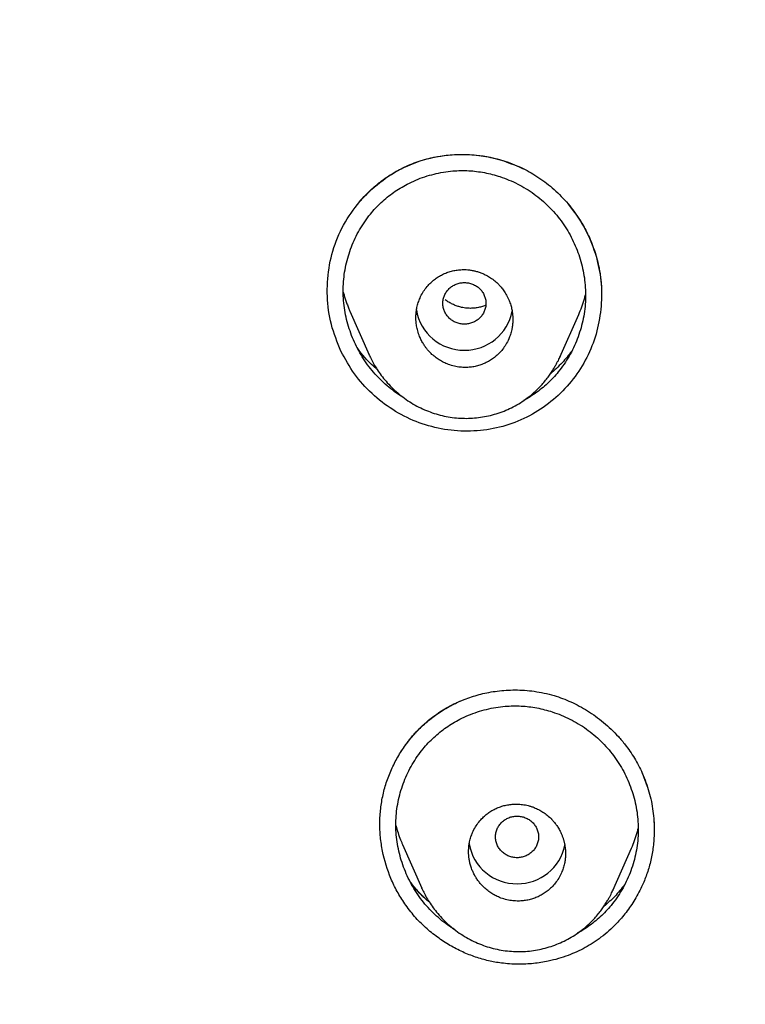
# Model space of a CAD drawing. Header units: millimetres. Extents: x 8 to 601, y 12 to 948.
# Tile 93 of 125: x 292 to 305, y 911 to 930. Entities that reach past the tile are written whole.
import ezdxf

# ---------------------------------------------------------------- set-up
doc = ezdxf.new("R2010")
doc.units = ezdxf.units.MM

msp = doc.modelspace()

# ---------------------------------------------------------------- linework, layer by layer
at = {"color": 7, "linetype": 'Continuous', "lineweight": 30}
for p, q in [((297.886, 924.273), (298.244, 923.462)), ((301.786, 923.42), (302.134, 924.209)), ((301.79, 923.434), (301.785, 923.421)), ((303.311, 915.702), (303.407, 915.448)), ((298.863, 914.373), (299.221, 913.562)), ((302.767, 913.516), (303.114, 914.302)), ((299.224, 913.555), (299.221, 913.562)), ((302.77, 913.527), (302.765, 913.516))]:
    msp.add_line(p, q, dxfattribs=at)
for centre, radius, start, end in [((299.999, 924.438), 0.89, 189.3335, 270.8064), ((300.023, 924.439), 0.891, 269.2406, 349.1146), ((300.977, 914.533), 0.89, 189.6466, 270.8027), ((301.001, 914.534), 0.892, 269.2454, 348.6999)]:
    msp.add_arc(centre, radius, start, end, dxfattribs=at)
for points, knots in [([(367.724, 842.606), (368.186, 843.834), (369.104, 846.279), (370.088, 850.049), (370.862, 853.83), (371.446, 857.622), (371.933, 861.808), (372.287, 866.387), (372.497, 871.352), (372.592, 876.9), (372.582, 883.029), (372.57, 889.759), (372.467, 896.508), (372.148, 903.286), (371.604, 908.942), (370.934, 913.465), (370.268, 916.863), (369.389, 920.247), (368.233, 923.591), (366.816, 926.668), (365.139, 929.432), (363.245, 931.847), (361.035, 933.992), (358.596, 935.846), (356.014, 937.444), (352.893, 939.047), (349.207, 940.568), (344.957, 941.937), (340.641, 943.02), (336.275, 943.847), (331.874, 944.416), (327.463, 944.74), (323.071, 944.867), (318.7, 944.878), (314.329, 944.865), (309.936, 944.738), (305.525, 944.416), (301.124, 943.848), (296.759, 943.02), (292.442, 941.939), (288.193, 940.568), (284.506, 939.048), (281.385, 937.445), (278.803, 935.848), (276.364, 933.992), (274.154, 931.848), (272.261, 929.432), (270.584, 926.668), (269.166, 923.592), (268.011, 920.247), (267.131, 916.863), (266.466, 913.465), (265.796, 908.942), (265.251, 903.286), (264.933, 896.508), (264.829, 889.759), (264.817, 883.029), (264.807, 876.449), (264.93, 869.996), (265.277, 863.671), (265.856, 858.212), (266.575, 853.627), (267.344, 849.914), (268.318, 846.213), (269.222, 843.812), (269.676, 842.606)], [0, 0, 0, 0, 0.01422, 0.028301, 0.042283, 0.056188, 0.070046, 0.088148, 0.106186, 0.124159, 0.148558, 0.172923, 0.197399, 0.221993, 0.24671, 0.259145, 0.27167, 0.284302, 0.297067, 0.309991, 0.320883, 0.3319, 0.342924, 0.353811, 0.364567, 0.375221, 0.391058, 0.40678, 0.422432, 0.438055, 0.453668, 0.469227, 0.484683, 0.500001, 0.515318, 0.530774, 0.546334, 0.561944, 0.577571, 0.59322, 0.608942, 0.624779, 0.635434, 0.646191, 0.657076, 0.668103, 0.679114, 0.690014, 0.702933, 0.7157, 0.728331, 0.740856, 0.753291, 0.778008, 0.802602, 0.827078, 0.851444, 0.875842, 0.898728, 0.921719, 0.944802, 0.958463, 0.9722, 0.986034, 1, 1, 1, 1]), ([(366.332, 842.728), (366.708, 843.715), (367.459, 845.689), (368.322, 848.729), (369.035, 851.799), (369.607, 854.894), (370.066, 858.003), (370.5, 861.715), (370.849, 866.034), (371.072, 870.955), (371.172, 876.1), (371.177, 881.465), (371.162, 887.054), (371.105, 892.646), (370.932, 898.243), (370.577, 903.84), (370.074, 908.492), (369.509, 912.198), (368.981, 914.964), (368.324, 917.709), (367.508, 920.417), (366.501, 923.069), (365.372, 925.421), (364.155, 927.464), (362.906, 929.211), (361.492, 930.837), (359.748, 932.485), (357.646, 934.094), (355.195, 935.625), (352.457, 937.048), (349.444, 938.344), (346.168, 939.5), (342.829, 940.466), (339.443, 941.262), (335.737, 941.953), (331.711, 942.482), (327.376, 942.809), (323.037, 942.941), (318.701, 942.955), (314.363, 942.94), (310.023, 942.807), (305.687, 942.482), (301.661, 941.953), (297.957, 941.263), (294.571, 940.467), (291.233, 939.499), (287.956, 938.343), (284.942, 937.048), (282.205, 935.625), (279.754, 934.094), (277.654, 932.484), (275.908, 930.838), (274.496, 929.211), (273.245, 927.464), (272.029, 925.42), (270.899, 923.069), (269.892, 920.417), (269.077, 917.709), (268.42, 914.965), (267.892, 912.198), (267.327, 908.493), (266.823, 903.84), (266.469, 898.244), (266.296, 892.647), (266.238, 887.054), (266.223, 881.465), (266.228, 876.175), (266.323, 871.179), (266.527, 866.482), (266.885, 861.789), (267.366, 857.69), (267.915, 854.186), (268.478, 851.272), (269.172, 848.382), (270.001, 845.519), (270.712, 843.659), (271.068, 842.728)], [0, 0, 0, 0, 0.011709, 0.0234, 0.035079, 0.046745, 0.058401, 0.070053, 0.08835, 0.106637, 0.124908, 0.145647, 0.166375, 0.187119, 0.207887, 0.228673, 0.249479, 0.259892, 0.270315, 0.28075, 0.291198, 0.301658, 0.31213, 0.319994, 0.327864, 0.335737, 0.343609, 0.354092, 0.364563, 0.37502, 0.38755, 0.400066, 0.41258, 0.425091, 0.437599, 0.45323, 0.468841, 0.484431, 0.499999, 0.515569, 0.531166, 0.546782, 0.562408, 0.574915, 0.587424, 0.599934, 0.612454, 0.624987, 0.635443, 0.645912, 0.656393, 0.664263, 0.672136, 0.680006, 0.687871, 0.698343, 0.708803, 0.71925, 0.729685, 0.740108, 0.750521, 0.771326, 0.792113, 0.81288, 0.833624, 0.854353, 0.875091, 0.892532, 0.909986, 0.927451, 0.944927, 0.955919, 0.966921, 0.977933, 0.988958, 1, 1, 1, 1]), ([(268.531, 912.564), (268.549, 912.666), (268.616, 913.045), (268.744, 913.699), (268.915, 914.526), (269.099, 915.35), (269.295, 916.171), (269.491, 916.933), (269.684, 917.637), (269.871, 918.282), (270.068, 918.924), (270.275, 919.563), (270.493, 920.198), (270.722, 920.829), (270.963, 921.456), (271.208, 922.057), (271.456, 922.633), (271.706, 923.183), (271.966, 923.729), (272.238, 924.27), (272.522, 924.807), (272.817, 925.339), (273.125, 925.862), (273.444, 926.378), (273.775, 926.885), (274.119, 927.384), (274.474, 927.874), (274.84, 928.352), (275.216, 928.819), (275.601, 929.273), (275.999, 929.718), (276.41, 930.156), (276.837, 930.586), (277.279, 931.009), (277.733, 931.42), (278.199, 931.82), (278.674, 932.209), (279.158, 932.587), (279.649, 932.953), (280.148, 933.308), (280.654, 933.653), (281.168, 933.988), (281.688, 934.313), (282.211, 934.627), (282.736, 934.93), (283.264, 935.223), (283.797, 935.507), (284.368, 935.801), (284.978, 936.102), (285.629, 936.411), (286.285, 936.708), (286.946, 936.996), (287.612, 937.273), (288.343, 937.565), (289.141, 937.869), (290.006, 938.182), (290.876, 938.48), (291.751, 938.764), (292.63, 939.035), (293.495, 939.287), (294.347, 939.524), (295.185, 939.745), (296.026, 939.955), (296.87, 940.155), (297.77, 940.357), (298.726, 940.557), (299.738, 940.754), (300.753, 940.937), (301.771, 941.106), (302.791, 941.26), (303.794, 941.398), (304.779, 941.52), (305.746, 941.627), (306.715, 941.722), (307.685, 941.805), (308.563, 941.871), (309.349, 941.921), (310.044, 941.96), (310.739, 941.994), (311.434, 942.023), (312.129, 942.048), (312.821, 942.069), (313.477, 942.086), (314.091, 942.099), (314.525, 942.106), (314.816, 942.11), (314.971, 942.113), (315.135, 942.115), (315.313, 942.117), (315.503, 942.119), (315.706, 942.121), (315.923, 942.124), (316.152, 942.126), (316.394, 942.127), (316.65, 942.129), (316.918, 942.131), (317.194, 942.132), (317.477, 942.133), (317.766, 942.134), (318.067, 942.134), (318.38, 942.135), (318.592, 942.135), (318.7, 942.135)], [0, 0, 0, 0, 0.004907, 0.01823, 0.031552, 0.044874, 0.058195, 0.071517, 0.082113, 0.092703, 0.103288, 0.113871, 0.124451, 0.135026, 0.145601, 0.156177, 0.165673, 0.175171, 0.184677, 0.194195, 0.203733, 0.213286, 0.222822, 0.232321, 0.241809, 0.251289, 0.260763, 0.270232, 0.279533, 0.288835, 0.298136, 0.30744, 0.316942, 0.326457, 0.33599, 0.345539, 0.355072, 0.364592, 0.374103, 0.383588, 0.39307, 0.402552, 0.412036, 0.421522, 0.430839, 0.440157, 0.449476, 0.458795, 0.469886, 0.480975, 0.492073, 0.503176, 0.514282, 0.52539, 0.539532, 0.553673, 0.567815, 0.581953, 0.596079, 0.610186, 0.623485, 0.636788, 0.650095, 0.663403, 0.676712, 0.692523, 0.708332, 0.724143, 0.739953, 0.755763, 0.771572, 0.78648, 0.801386, 0.816294, 0.831202, 0.846111, 0.856761, 0.867412, 0.878064, 0.888716, 0.899368, 0.91002, 0.920554, 0.929475, 0.938245, 0.940517, 0.942839, 0.945354, 0.948068, 0.950982, 0.954095, 0.957408, 0.96092, 0.964633, 0.968545, 0.972658, 0.97697, 0.98122, 0.985648, 0.990254, 0.995038, 1, 1, 1, 1]), ([(297.718, 923.529), (297.652, 923.693), (297.52, 924.02), (297.452, 924.546), (297.48, 925.072), (297.615, 925.581), (297.855, 926.049), (298.186, 926.457), (298.592, 926.791), (299.061, 927.034), (299.572, 927.17), (300.099, 927.194), (300.623, 927.121), (300.944, 926.985), (301.104, 926.917)], [0, 0, 0, 0, 0.0838635, 0.1675084, 0.2509801, 0.3343609, 0.4176427, 0.500816, 0.5840395, 0.6675494, 0.7510824, 0.8343771, 0.9176415, 1, 1, 1, 1]), ([(297.995, 926.215), (298.008, 926.23), (298.034, 926.264), (298.081, 926.321), (298.138, 926.386), (298.207, 926.459), (298.29, 926.539), (298.377, 926.615), (298.468, 926.687), (298.561, 926.753), (298.664, 926.82), (298.779, 926.887), (298.905, 926.951), (299.043, 927.011), (299.193, 927.065), (299.344, 927.108), (299.492, 927.14), (299.637, 927.163), (299.789, 927.178), (299.947, 927.184), (300.111, 927.18), (300.281, 927.165), (300.454, 927.138), (300.631, 927.098), (300.81, 927.043), (300.98, 926.978), (301.139, 926.902), (301.287, 926.82), (301.433, 926.725), (301.575, 926.619), (301.712, 926.501), (301.844, 926.37), (301.969, 926.227), (302.086, 926.073), (302.185, 925.921), (302.266, 925.775), (302.334, 925.637), (302.394, 925.494), (302.427, 925.394), (302.444, 925.344)], [0, 0, 0, 0, 0.0113213, 0.0249208, 0.0408508, 0.0591466, 0.079833, 0.1029275, 0.1218523, 0.1423337, 0.1644298, 0.1881502, 0.21351, 0.240533, 0.2691856, 0.2993781, 0.3246527, 0.3509306, 0.3782189, 0.4065228, 0.435846, 0.466191, 0.4975595, 0.5299547, 0.5633834, 0.5978596, 0.6274092, 0.6576566, 0.6885909, 0.7202317, 0.7525938, 0.7856876, 0.8195198, 0.8540951, 0.8894179, 0.9164078, 0.9438281, 0.9716876, 1, 1, 1, 1]), ([(298.883, 922.669), (298.877, 922.672), (298.819, 922.704), (298.716, 922.776), (298.575, 922.885), (298.445, 923.005), (298.324, 923.135), (298.213, 923.275), (298.114, 923.422), (298.026, 923.577), (297.95, 923.738), (297.886, 923.904), (297.834, 924.074), (297.796, 924.247), (297.771, 924.423), (297.759, 924.599), (297.763, 924.776), (297.78, 924.952), (297.81, 925.126), (297.855, 925.297), (297.912, 925.464), (297.982, 925.627), (298.064, 925.784), (298.159, 925.933), (298.259, 926.068), (298.363, 926.187), (298.467, 926.291), (298.579, 926.388), (298.697, 926.478), (298.821, 926.558), (298.959, 926.636), (299.11, 926.707), (299.276, 926.77), (299.447, 926.819), (299.62, 926.856), (299.738, 926.869), (299.797, 926.875)], [0, 0, 0, 0, 0.003684, 0.034757, 0.065816, 0.09687, 0.127937, 0.159031, 0.190159, 0.221317, 0.252492, 0.283669, 0.314828, 0.345957, 0.377046, 0.408097, 0.43913, 0.470177, 0.501247, 0.532343, 0.563461, 0.594597, 0.625751, 0.656926, 0.688134, 0.714186, 0.74028, 0.766338, 0.792364, 0.81837, 0.84436, 0.875529, 0.906679, 0.937806, 0.968911, 1, 1, 1, 1]), ([(299.797, 926.875), (299.846, 926.878), (299.944, 926.885), (300.092, 926.881), (300.239, 926.868), (300.386, 926.845), (300.53, 926.812), (300.682, 926.768), (300.84, 926.709), (301.002, 926.634), (301.157, 926.547), (301.306, 926.449), (301.446, 926.339), (301.577, 926.219), (301.698, 926.089), (301.809, 925.95), (301.908, 925.803), (301.996, 925.649), (302.073, 925.488), (302.137, 925.322), (302.188, 925.152), (302.227, 924.978), (302.252, 924.802), (302.263, 924.624), (302.26, 924.446), (302.243, 924.268), (302.212, 924.094), (302.167, 923.922), (302.11, 923.754), (302.04, 923.592), (301.958, 923.435), (301.863, 923.286), (301.763, 923.152), (301.66, 923.034), (301.556, 922.93), (301.445, 922.833), (301.327, 922.744), (301.216, 922.67), (301.142, 922.63), (301.112, 922.613)], [0, 0, 0, 0, 0.0239342, 0.0478759, 0.0718167, 0.0957665, 0.1197321, 0.1437141, 0.1725071, 0.2013071, 0.2301001, 0.2588726, 0.2876153, 0.3163269, 0.3450168, 0.3737046, 0.4024059, 0.4311287, 0.4598753, 0.4886457, 0.5174399, 0.5462612, 0.5751184, 0.6040287, 0.6329669, 0.6618481, 0.6906868, 0.7194928, 0.7482709, 0.7770236, 0.8057537, 0.834468, 0.8631793, 0.8871208, 0.9110832, 0.9350292, 0.9589667, 0.9829064, 1, 1, 1, 1]), ([(301.936, 926.261), (302.042, 926.123), (302.257, 925.843), (302.379, 925.514), (302.441, 925.348)], [0, 0, 0, 0, 0.4958951, 1, 1, 1, 1]), ([(302.441, 925.348), (302.479, 925.197), (302.556, 924.894), (302.566, 924.423), (302.499, 923.958), (302.348, 923.511), (302.114, 923.1), (301.805, 922.739), (301.435, 922.44), (301.012, 922.214), (300.55, 922.077), (300.066, 922.03), (299.58, 922.073), (299.109, 922.207), (298.673, 922.431), (298.287, 922.733), (297.955, 923.098), (297.797, 923.385), (297.719, 923.529)], [0, 0, 0, 0, 0.06086, 0.122024, 0.183391, 0.244863, 0.306494, 0.368379, 0.430468, 0.492714, 0.555333, 0.618506, 0.681969, 0.745377, 0.808715, 0.872266, 0.936042, 1, 1, 1, 1]), ([(302.444, 925.344), (302.457, 925.298), (302.483, 925.211), (302.511, 925.083), (302.531, 924.969), (302.544, 924.867), (302.552, 924.782), (302.556, 924.714), (302.558, 924.66), (302.558, 924.618), (302.558, 924.587), (302.558, 924.566), (302.558, 924.549), (302.558, 924.54), (302.558, 924.537)], [0, 0, 0, 0, 0.1737188, 0.3309729, 0.4717594, 0.5960751, 0.7039308, 0.781263, 0.8472269, 0.901888, 0.9355348, 0.9629711, 0.9843504, 1, 1, 1, 1]), ([(300.011, 923.227), (300.041, 923.227), (300.1, 923.228), (300.188, 923.24), (300.275, 923.261), (300.359, 923.29), (300.439, 923.327), (300.503, 923.365), (300.551, 923.399), (300.586, 923.426), (300.619, 923.455), (300.666, 923.499), (300.723, 923.563), (300.785, 923.654), (300.833, 923.747), (300.869, 923.84), (300.887, 923.908), (300.897, 923.957), (300.901, 923.984), (300.905, 924.011), (300.908, 924.039), (300.91, 924.068), (300.911, 924.096), (300.911, 924.132), (300.91, 924.178), (300.904, 924.238), (300.893, 924.308), (300.873, 924.387), (300.847, 924.46), (300.82, 924.521), (300.796, 924.568), (300.771, 924.61), (300.746, 924.649), (300.72, 924.683), (300.695, 924.714), (300.672, 924.742), (300.633, 924.783), (300.577, 924.834), (300.5, 924.892), (300.419, 924.94), (300.342, 924.976), (300.271, 925.002), (300.205, 925.02), (300.14, 925.033), (300.075, 925.041), (300.003, 925.045), (299.923, 925.042), (299.835, 925.031), (299.749, 925.01), (299.665, 924.981), (299.585, 924.944), (299.521, 924.907), (299.472, 924.873), (299.437, 924.845), (299.404, 924.816), (299.357, 924.772), (299.3, 924.707), (299.237, 924.617), (299.189, 924.524), (299.154, 924.431), (299.135, 924.361), (299.125, 924.31), (299.12, 924.278), (299.116, 924.246), (299.113, 924.213), (299.111, 924.18), (299.111, 924.136), (299.113, 924.076), (299.123, 923.995), (299.144, 923.901), (299.175, 923.809), (299.213, 923.727), (299.251, 923.661), (299.282, 923.614), (299.306, 923.584), (299.32, 923.565), (299.334, 923.549), (299.348, 923.533), (299.361, 923.518), (299.393, 923.485), (299.446, 923.436), (299.524, 923.378), (299.605, 923.331), (299.696, 923.288), (299.796, 923.255), (299.905, 923.233), (299.976, 923.229), (300.011, 923.227)], [0, 0, 0, 0, 0.01564, 0.031265, 0.046881, 0.062491, 0.078101, 0.093716, 0.101529, 0.109345, 0.117164, 0.124988, 0.143317, 0.16264, 0.182964, 0.198871, 0.215345, 0.220159, 0.225019, 0.229926, 0.23488, 0.23988, 0.244927, 0.250021, 0.258689, 0.269272, 0.28177, 0.296183, 0.31251, 0.322312, 0.331545, 0.340208, 0.3483, 0.355823, 0.362776, 0.36916, 0.374973, 0.392381, 0.409272, 0.425649, 0.441514, 0.453839, 0.46584, 0.477516, 0.488869, 0.499901, 0.515475, 0.531055, 0.546646, 0.562252, 0.577878, 0.593529, 0.601367, 0.609213, 0.617068, 0.624932, 0.6433, 0.662642, 0.682964, 0.698858, 0.715308, 0.720918, 0.726589, 0.732323, 0.73812, 0.743978, 0.7499, 0.761507, 0.775788, 0.792743, 0.812369, 0.827081, 0.840395, 0.85231, 0.856608, 0.860691, 0.864558, 0.868208, 0.871642, 0.874861, 0.892431, 0.909446, 0.92591, 0.941823, 0.962182, 0.981572, 1, 1, 1, 1]), ([(300.011, 924.803), (299.985, 924.802), (299.933, 924.799), (299.857, 924.776), (299.788, 924.74), (299.726, 924.692), (299.677, 924.633), (299.64, 924.566), (299.617, 924.493), (299.609, 924.417), (299.617, 924.341), (299.64, 924.268), (299.677, 924.201), (299.726, 924.142), (299.788, 924.094), (299.857, 924.058), (299.933, 924.036), (300.011, 924.028), (300.09, 924.036), (300.165, 924.058), (300.235, 924.094), (300.296, 924.142), (300.346, 924.201), (300.383, 924.268), (300.406, 924.341), (300.414, 924.417), (300.406, 924.493), (300.383, 924.566), (300.346, 924.633), (300.296, 924.692), (300.235, 924.74), (300.165, 924.776), (300.09, 924.799), (300.037, 924.802), (300.011, 924.803)], [0, 0, 0, 0, 0.031244, 0.0625, 0.093756, 0.125, 0.156244, 0.1875, 0.218756, 0.25, 0.281244, 0.3125, 0.343756, 0.375, 0.406244, 0.4375, 0.468756, 0.5, 0.531244, 0.5625, 0.593756, 0.625, 0.656244, 0.6875, 0.718756, 0.75, 0.781244, 0.8125, 0.843756, 0.875, 0.906244, 0.9375, 0.968756, 1, 1, 1, 1]), ([(297.762, 924.625), (297.768, 924.602), (297.782, 924.555), (297.805, 924.482), (297.832, 924.407), (297.858, 924.337), (297.879, 924.292), (297.887, 924.273)], [0, 0, 0, 0, 0.188287, 0.39618, 0.61045, 0.831092, 1, 1, 1, 1]), ([(302.134, 924.209), (302.154, 924.257), (302.194, 924.354), (302.235, 924.477), (302.254, 924.552), (302.26, 924.577)], [0, 0, 0, 0, 0.397989, 0.806833, 1, 1, 1, 1]), ([(300.407, 924.379), (300.399, 924.376), (300.368, 924.363), (300.309, 924.347), (300.23, 924.331), (300.144, 924.323), (300.053, 924.326), (299.969, 924.339), (299.892, 924.36), (299.824, 924.385), (299.756, 924.418), (299.699, 924.451), (299.667, 924.475), (299.656, 924.484)], [0, 0, 0, 0, 0.032453, 0.128262, 0.230109, 0.337867, 0.452128, 0.574034, 0.66062, 0.751714, 0.847171, 0.946788, 1, 1, 1, 1]), ([(298.393, 923.189), (298.358, 923.219), (298.239, 923.319), (298.114, 923.456), (298.036, 923.571), (298.02, 923.595)], [0, 0, 0, 0, 0.247484, 0.844954, 1, 1, 1, 1]), ([(298.282, 923.287), (298.264, 923.305), (298.227, 923.34), (298.175, 923.397), (298.126, 923.452), (298.083, 923.504), (298.053, 923.543), (298.037, 923.564), (298.032, 923.57)], [0, 0, 0, 0, 0.199707, 0.408024, 0.607226, 0.785667, 0.943373, 1, 1, 1, 1]), ([(298.247, 923.456), (298.246, 923.457), (298.245, 923.459), (298.245, 923.461), (298.244, 923.462)], [0, 0, 0, 0, 0.3815844, 1, 1, 1, 1]), ([(298.247, 923.456), (298.261, 923.425), (298.291, 923.36), (298.346, 923.261), (298.412, 923.157), (298.49, 923.049), (298.581, 922.939), (298.687, 922.83), (298.804, 922.726), (298.93, 922.631), (299.062, 922.546), (299.2, 922.474), (299.342, 922.412), (299.488, 922.362), (299.636, 922.323), (299.787, 922.297), (299.938, 922.283), (300.089, 922.281), (300.239, 922.291), (300.387, 922.312), (300.533, 922.346), (300.677, 922.39), (300.818, 922.446), (300.954, 922.514), (301.086, 922.592), (301.197, 922.672), (301.29, 922.748), (301.365, 922.818), (301.437, 922.892), (301.504, 922.969), (301.564, 923.047), (301.616, 923.121), (301.661, 923.189), (301.698, 923.252), (301.729, 923.308), (301.755, 923.356), (301.776, 923.398), (301.786, 923.423), (301.791, 923.434)], [0, 0, 0, 0, 0.022951, 0.048071, 0.075415, 0.105045, 0.136933, 0.170979, 0.206316, 0.241395, 0.276227, 0.310843, 0.345273, 0.379546, 0.413691, 0.447744, 0.48159, 0.515109, 0.548357, 0.581655, 0.615113, 0.648742, 0.682546, 0.716535, 0.75072, 0.785124, 0.808165, 0.831219, 0.854298, 0.877413, 0.899738, 0.920001, 0.938215, 0.954412, 0.968627, 0.980909, 0.991329, 1, 1, 1, 1]), ([(302.006, 923.532), (301.948, 923.457), (301.829, 923.303), (301.683, 923.176), (301.608, 923.111)], [0, 0, 0, 0, 0.487822, 1, 1, 1, 1]), ([(298.838, 916.097), (298.846, 916.108), (298.862, 916.135), (298.894, 916.184), (298.932, 916.238), (298.976, 916.296), (299.023, 916.356), (299.079, 916.421), (299.143, 916.49), (299.217, 916.563), (299.301, 916.64), (299.395, 916.717), (299.501, 916.796), (299.619, 916.873), (299.749, 916.947), (299.892, 917.017), (300.036, 917.076), (300.179, 917.125), (300.32, 917.165), (300.469, 917.197), (300.624, 917.221), (300.787, 917.237), (300.956, 917.242), (301.131, 917.235), (301.311, 917.217), (301.494, 917.184), (301.67, 917.139), (301.836, 917.083), (301.992, 917.019), (302.147, 916.942), (302.301, 916.854), (302.451, 916.753), (302.597, 916.639), (302.739, 916.513), (302.873, 916.374), (302.989, 916.236), (303.088, 916.102), (303.171, 915.973), (303.247, 915.839), (303.292, 915.744), (303.314, 915.697)], [0, 0, 0, 0, 0.008443, 0.019619, 0.033638, 0.046055, 0.060122, 0.07585, 0.093247, 0.112311, 0.133012, 0.155355, 0.179354, 0.205029, 0.232408, 0.261402, 0.291964, 0.317552, 0.344153, 0.37177, 0.400405, 0.430058, 0.460727, 0.492414, 0.525122, 0.558861, 0.593651, 0.623469, 0.65401, 0.685277, 0.717282, 0.75003, 0.783523, 0.817757, 0.852728, 0.888431, 0.915691, 0.943367, 0.971465, 1, 1, 1, 1]), ([(298.903, 913.272), (298.854, 913.347), (298.758, 913.497), (298.606, 913.818), (298.501, 914.159), (298.449, 914.509), (298.437, 914.773), (298.453, 915.036), (298.497, 915.296), (298.568, 915.549), (298.666, 915.793), (298.789, 916.026), (298.935, 916.245), (299.103, 916.447), (299.292, 916.632), (299.5, 916.795), (299.723, 916.936), (299.884, 917.009), (299.964, 917.045)], [0, 0, 0, 0, 0.0591651, 0.1182685, 0.2361807, 0.2950981, 0.3539139, 0.412637, 0.4713232, 0.5300019, 0.5886668, 0.6473451, 0.7060437, 0.7647679, 0.8235403, 0.8824196, 0.9415193, 1, 1, 1, 1]), ([(299.835, 912.788), (299.79, 912.817), (299.695, 912.877), (299.56, 912.983), (299.429, 913.101), (299.307, 913.23), (299.196, 913.368), (299.096, 913.515), (299.008, 913.668), (298.931, 913.828), (298.866, 913.993), (298.814, 914.162), (298.775, 914.334), (298.749, 914.508), (298.738, 914.683), (298.741, 914.859), (298.757, 915.033), (298.788, 915.206), (298.832, 915.376), (298.889, 915.542), (298.959, 915.703), (299.041, 915.859), (299.136, 916.007), (299.236, 916.14), (299.34, 916.258), (299.444, 916.361), (299.556, 916.457), (299.674, 916.545), (299.798, 916.625), (299.935, 916.701), (300.086, 916.772), (300.251, 916.834), (300.421, 916.882), (300.594, 916.918), (300.711, 916.931), (300.77, 916.937)], [0, 0, 0, 0, 0.028171, 0.059438, 0.090704, 0.121985, 0.153293, 0.184634, 0.216004, 0.24739, 0.278776, 0.310143, 0.341479, 0.372774, 0.404032, 0.435272, 0.466523, 0.497797, 0.529099, 0.560426, 0.591776, 0.623147, 0.654543, 0.685976, 0.712216, 0.738501, 0.764746, 0.790955, 0.817139, 0.843307, 0.874687, 0.906047, 0.937385, 0.968701, 1, 1, 1, 1]), ([(300.77, 916.937), (300.819, 916.94), (300.917, 916.946), (301.064, 916.943), (301.211, 916.93), (301.357, 916.908), (301.502, 916.875), (301.653, 916.831), (301.811, 916.773), (301.973, 916.699), (302.128, 916.614), (302.277, 916.517), (302.418, 916.408), (302.549, 916.29), (302.671, 916.161), (302.782, 916.023), (302.882, 915.877), (302.971, 915.724), (303.048, 915.565), (303.113, 915.4), (303.165, 915.231), (303.204, 915.059), (303.23, 914.884), (303.241, 914.707), (303.239, 914.53), (303.221, 914.354), (303.191, 914.18), (303.146, 914.01), (303.089, 913.843), (303.019, 913.682), (302.937, 913.527), (302.842, 913.379), (302.742, 913.247), (302.639, 913.13), (302.535, 913.027), (302.424, 912.931), (302.307, 912.844), (302.202, 912.774), (302.135, 912.738), (302.11, 912.724)], [0, 0, 0, 0, 0.024017, 0.048039, 0.072065, 0.096102, 0.120155, 0.144225, 0.173122, 0.202024, 0.230915, 0.259784, 0.28862, 0.317423, 0.346206, 0.374992, 0.403794, 0.432619, 0.461469, 0.490341, 0.519235, 0.548153, 0.577103, 0.606104, 0.635136, 0.664113, 0.693052, 0.721962, 0.750849, 0.779713, 0.808556, 0.837381, 0.8662, 0.890226, 0.914269, 0.938296, 0.962315, 0.986338, 1, 1, 1, 1]), ([(303.314, 915.697), (303.338, 915.64), (303.385, 915.526), (303.441, 915.35), (303.485, 915.172), (303.515, 914.991), (303.532, 914.837), (303.534, 914.743), (303.535, 914.71)], [0, 0, 0, 0, 0.181748, 0.362726, 0.543056, 0.72286, 0.902268, 1, 1, 1, 1]), ([(300.99, 913.321), (301.02, 913.321), (301.08, 913.322), (301.168, 913.334), (301.255, 913.354), (301.339, 913.383), (301.419, 913.42), (301.494, 913.464), (301.565, 913.516), (301.634, 913.578), (301.702, 913.654), (301.765, 913.745), (301.813, 913.838), (301.848, 913.93), (301.867, 914.001), (301.877, 914.055), (301.883, 914.093), (301.887, 914.131), (301.889, 914.169), (301.89, 914.223), (301.886, 914.295), (301.876, 914.362), (301.866, 914.408), (301.861, 914.431), (301.854, 914.455), (301.847, 914.479), (301.839, 914.503), (301.83, 914.527), (301.812, 914.573), (301.782, 914.635), (301.741, 914.704), (301.704, 914.755), (301.675, 914.791), (301.657, 914.812), (301.647, 914.823), (301.641, 914.829), (301.636, 914.834), (301.632, 914.839), (301.629, 914.842), (301.603, 914.869), (301.552, 914.915), (301.473, 914.973), (301.391, 915.02), (301.317, 915.054), (301.253, 915.077), (301.199, 915.093), (301.145, 915.105), (301.092, 915.113), (301.041, 915.119), (300.977, 915.122), (300.9, 915.119), (300.812, 915.108), (300.725, 915.088), (300.641, 915.059), (300.561, 915.022), (300.486, 914.978), (300.415, 914.926), (300.345, 914.864), (300.277, 914.788), (300.214, 914.697), (300.166, 914.603), (300.131, 914.511), (300.112, 914.441), (300.102, 914.387), (300.096, 914.349), (300.092, 914.312), (300.09, 914.273), (300.089, 914.228), (300.091, 914.173), (300.098, 914.108), (300.111, 914.039), (300.13, 913.965), (300.156, 913.894), (300.188, 913.826), (300.222, 913.764), (300.261, 913.705), (300.305, 913.649), (300.359, 913.59), (300.424, 913.53), (300.501, 913.473), (300.581, 913.425), (300.671, 913.383), (300.772, 913.35), (300.882, 913.327), (300.954, 913.323), (300.99, 913.321)], [0, 0, 0, 0, 0.01589, 0.031696, 0.047423, 0.063073, 0.078649, 0.094154, 0.109593, 0.124968, 0.143886, 0.163562, 0.184003, 0.199844, 0.216119, 0.222754, 0.229459, 0.236234, 0.24308, 0.249996, 0.264801, 0.281698, 0.285781, 0.289969, 0.294263, 0.298663, 0.303168, 0.307778, 0.312495, 0.329407, 0.34372, 0.355431, 0.362508, 0.368122, 0.369667, 0.371051, 0.372271, 0.373329, 0.374224, 0.374956, 0.392868, 0.410123, 0.42672, 0.442661, 0.452927, 0.462901, 0.472585, 0.481979, 0.491083, 0.499898, 0.515747, 0.531526, 0.547238, 0.562887, 0.578476, 0.594007, 0.609483, 0.624909, 0.643908, 0.663629, 0.684078, 0.699901, 0.716137, 0.722751, 0.729431, 0.736179, 0.742993, 0.749874, 0.760467, 0.772011, 0.784507, 0.797954, 0.812354, 0.824853, 0.837351, 0.84985, 0.862349, 0.874849, 0.892145, 0.908967, 0.925317, 0.941195, 0.961628, 0.981228, 1, 1, 1, 1]), ([(303.527, 914.859), (303.532, 914.77), (303.541, 914.593), (303.521, 914.332), (303.478, 914.08), (303.41, 913.843), (303.314, 913.598), (303.184, 913.352), (303.02, 913.112), (302.814, 912.872), (302.562, 912.647), (302.259, 912.45), (301.93, 912.3), (301.606, 912.206), (301.292, 912.156), (301, 912.142), (300.719, 912.162), (300.457, 912.209), (300.216, 912.278), (299.976, 912.373), (299.739, 912.496), (299.508, 912.647), (299.287, 912.826), (299.08, 913.033), (298.962, 913.192), (298.903, 913.272)], [0, 0, 0, 0, 0.0401779, 0.0799518, 0.1184411, 0.1556745, 0.1916689, 0.237716, 0.2815293, 0.3230739, 0.3810723, 0.4339839, 0.48629, 0.5440634, 0.5856057, 0.6294893, 0.6756492, 0.7117529, 0.7491232, 0.7877531, 0.8276585, 0.8688401, 0.9112889, 0.9550012, 1, 1, 1, 1]), ([(300.99, 914.899), (300.963, 914.897), (300.911, 914.894), (300.836, 914.871), (300.766, 914.835), (300.705, 914.787), (300.655, 914.728), (300.618, 914.661), (300.595, 914.588), (300.587, 914.512), (300.595, 914.436), (300.618, 914.364), (300.655, 914.296), (300.705, 914.237), (300.766, 914.189), (300.836, 914.153), (300.911, 914.131), (300.99, 914.123), (301.068, 914.131), (301.143, 914.153), (301.213, 914.189), (301.274, 914.237), (301.324, 914.296), (301.361, 914.364), (301.384, 914.436), (301.392, 914.512), (301.384, 914.588), (301.361, 914.661), (301.324, 914.728), (301.274, 914.787), (301.213, 914.835), (301.143, 914.871), (301.068, 914.894), (301.016, 914.897), (300.99, 914.899)], [0, 0, 0, 0, 0.031244, 0.0625, 0.093756, 0.125, 0.156244, 0.1875, 0.218756, 0.25, 0.281244, 0.3125, 0.343756, 0.375, 0.406244, 0.4375, 0.468756, 0.5, 0.531244, 0.5625, 0.593756, 0.625, 0.656244, 0.6875, 0.718756, 0.75, 0.781244, 0.8125, 0.843756, 0.875, 0.906244, 0.9375, 0.968756, 1, 1, 1, 1]), ([(298.741, 914.722), (298.744, 914.71), (298.758, 914.654), (298.791, 914.554), (298.829, 914.449), (298.857, 914.39), (298.864, 914.373)], [0, 0, 0, 0, 0.096838, 0.471018, 0.856096, 1, 1, 1, 1]), ([(303.113, 914.302), (303.114, 914.303), (303.136, 914.35), (303.172, 914.448), (303.214, 914.568), (303.232, 914.643), (303.238, 914.667)], [0, 0, 0, 0, 0.006236, 0.403443, 0.809013, 1, 1, 1, 1]), ([(299.363, 913.3), (299.332, 913.326), (299.216, 913.422), (299.092, 913.558), (299.012, 913.674), (298.995, 913.7)], [0, 0, 0, 0, 0.224579, 0.827213, 1, 1, 1, 1]), ([(299.261, 913.39), (299.24, 913.409), (299.196, 913.452), (299.135, 913.519), (299.076, 913.587), (299.034, 913.639), (299.012, 913.669), (299.006, 913.677)], [0, 0, 0, 0, 0.220995, 0.476946, 0.710889, 0.914477, 1, 1, 1, 1]), ([(302.988, 913.629), (302.928, 913.552), (302.812, 913.403), (302.668, 913.279), (302.597, 913.218)], [0, 0, 0, 0, 0.512141, 1, 1, 1, 1]), ([(299.224, 913.555), (299.239, 913.523), (299.27, 913.456), (299.326, 913.355), (299.394, 913.25), (299.473, 913.141), (299.566, 913.031), (299.672, 912.922), (299.789, 912.819), (299.916, 912.726), (300.048, 912.643), (300.185, 912.571), (300.327, 912.51), (300.473, 912.461), (300.621, 912.423), (300.771, 912.397), (300.922, 912.384), (301.071, 912.382), (301.22, 912.392), (301.367, 912.413), (301.513, 912.446), (301.656, 912.49), (301.796, 912.545), (301.932, 912.611), (302.063, 912.689), (302.174, 912.767), (302.267, 912.842), (302.342, 912.912), (302.414, 912.985), (302.481, 913.061), (302.541, 913.138), (302.593, 913.211), (302.638, 913.28), (302.676, 913.342), (302.708, 913.399), (302.734, 913.448), (302.755, 913.49), (302.766, 913.516), (302.771, 913.527)], [0, 0, 0, 0, 0.023684, 0.049402, 0.077204, 0.107153, 0.139212, 0.173262, 0.208494, 0.243451, 0.278148, 0.312621, 0.346901, 0.381018, 0.415004, 0.448894, 0.482574, 0.515928, 0.549014, 0.58215, 0.615448, 0.64892, 0.682574, 0.716422, 0.750479, 0.78477, 0.807744, 0.830734, 0.85375, 0.876805, 0.899072, 0.919316, 0.937554, 0.953813, 0.968129, 0.980548, 0.991136, 1, 1, 1, 1])]:
    msp.add_open_spline(points, degree=3, knots=knots, dxfattribs=at)

doc.saveas('drawing.dxf')
